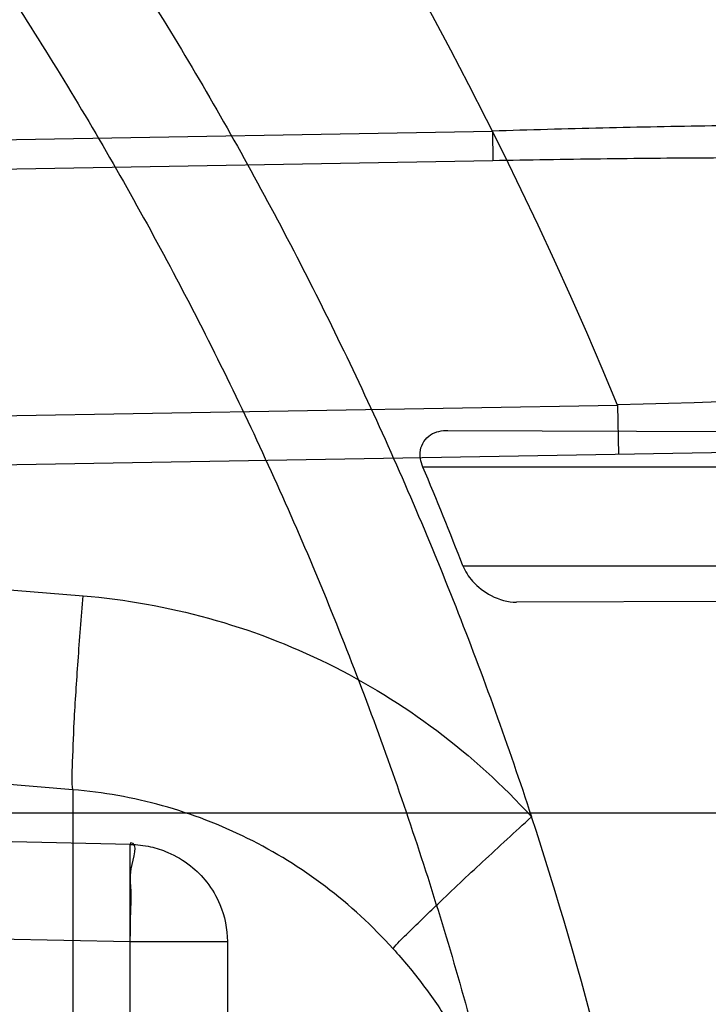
# Model space of a CAD drawing. Header units: millimetres. Extents: x 0 to 297, y 0 to 210.
# Tile 95 of 256: x 143.3398 to 143.3955, y 93.4899 to 93.5696. Entities that reach past the tile are written whole.
import ezdxf

# ---------------------------------------------------------------- set-up
doc = ezdxf.new("R2010")
doc.units = ezdxf.units.MM
doc.header["$LTSCALE"] = 16.335
doc.layers.get('0').update_dxf_attribs({"linetype": 'CONTINUOUS'})
for name, color, linetype in [('01_GLOBAL', 7, 'CONTINUOUS'), ('INTFCLR_1', 7, 'CONTINUOUS'), ('INTFCLR_144815', 7, 'CONTINUOUS')]:
    doc.layers.add(name, color=color, linetype=linetype)

msp = doc.modelspace()

# ---------------------------------------------------------------- linework, layer by layer
at = {"color": 7, "linetype": 'Continuous'}
msp.add_circle((144.2368034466, 92.193132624), 3.04, dxfattribs=at)
at = {"color": 9, "linetype": 'Continuous'}
msp.add_arc((144.2368034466, 92.193132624), 3.001038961, 92.9674534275, 177.0325465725, dxfattribs=at)
at = {"layer": '01_GLOBAL', "color": 7, "linetype": 'Continuous'}
msp.add_circle((144.2368034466, 92.193132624), 3.08, dxfattribs=at)
at = {"layer": 'INTFCLR_1', "color": 9, "linetype": 'Continuous'}
for p, q in [((143.0765797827, 93.5552838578), (143.3780296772, 93.56055118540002)), ((143.3780296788, 93.56055109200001), (143.3780715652, 93.5581536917)), ((143.3780715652, 93.5581536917), (143.076579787, 93.5528861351)), ((143.076579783, 93.54511452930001), (143.3449021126, 93.52292941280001)), ((143.1044401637, 93.53342428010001), (143.388165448, 93.5383767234)), ((143.388165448, 93.5383767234), (143.3882352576, 93.5343773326)), ((143.3744359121, 93.5363165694), (143.4103485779, 93.53619121)), ((143.4519711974, 93.5354898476), (143.1045099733, 93.5294248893)), ((143.4086171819, 93.5333562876), (143.3724074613, 93.5333562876)), ((143.375647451, 93.5253562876), (143.4115058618, 93.5253562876)), ((143.4152219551, 93.5225383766), (143.3799851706, 93.52241537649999)), ((143.3440660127, 93.5072324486), (143.2543923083, 93.51464674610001)), ((143.3487194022, 93.50281193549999), (143.0765797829, 93.5084730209)), ((143.3440660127, 93.5072324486), (143.3440660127, 93.4819887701)), ((143.068579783, 93.50535628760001), (143.4921648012, 93.50535628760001)), ((143.348746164, 93.50293294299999), (143.3487194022, 93.50281193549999)), ((143.3487194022, 93.31590063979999), (143.3487194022, 93.50281193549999)), ((143.0765797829, 93.50059575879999), (143.3487194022, 93.4949346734)), ((143.3487194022, 93.4949346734), (143.356579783, 93.4949346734)), ((143.356579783, 93.4949346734), (143.356579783, 93.3237779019))]:
    msp.add_line(p, q, dxfattribs=at)
at = {"layer": 'INTFCLR_1', "color": 6, "linetype": 'Continuous'}
for centre, radius, start, end in [((143.076579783, 93.4093562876), 0.4827613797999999, 270, 90.00000002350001), ((143.076579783, 93.4093562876), 0.4587930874, 270, 90.00000002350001), ((143.0767004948, 93.4089392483), 0.320814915, 21.2771192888, 22.8186498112), ((143.0892890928, 93.40936100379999), 0.3071908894, 10.5930042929, 18.1483713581)]:
    msp.add_arc(centre, radius, start, end, dxfattribs=at)
at = {"layer": 'INTFCLR_1', "color": 9, "linetype": 'Continuous'}
for centre, radius, start, end in [((143.076579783, 93.4093562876), 0.3372409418, 22.4933176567, 89.9999999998), ((143.9636209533, 74.6768241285), 18.8703294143, 91.5470291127, 91.74752044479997)]:
    msp.add_arc(centre, radius, start, end, dxfattribs=at)
for points, knots in [([(143.505791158, 93.2600745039), (143.5067409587, 93.2626590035), (143.5086022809, 93.26787776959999), (143.5121486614, 93.2784613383), (143.5179028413, 93.2974584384), (143.5232385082, 93.319755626), (143.5267617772, 93.3396835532), (143.5282429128, 93.3498591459), (143.5290073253, 93.35574456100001), (143.5307716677, 93.37052008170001), (143.5326049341, 93.3957667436), (143.5323109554, 93.4255533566), (143.5309256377, 93.444856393), (143.5300542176, 93.4537694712), (143.5294126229, 93.45969752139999), (143.5274302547, 93.4756973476), (143.5229291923, 93.50131752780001), (143.5164430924, 93.5263308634), (143.5118037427, 93.5411769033), (143.5100588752, 93.5464871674), (143.5074043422, 93.5543094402), (143.501415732, 93.57066310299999), (143.4910739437, 93.59466517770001), (143.4792964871, 93.6173411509), (143.4710860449, 93.6312983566), (143.4672487, 93.637511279), (143.4646994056, 93.64156113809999), (143.4578048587, 93.6522122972), (143.446251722, 93.6685591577), (143.4302039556, 93.688459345), (143.4166114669, 93.7033760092), (143.4071163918, 93.7129106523), (143.4018664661, 93.7179588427), (143.3945821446, 93.7247669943), (143.3843862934, 93.7336815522), (143.373349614, 93.7423309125), (143.3667450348, 93.7470278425), (143.3640805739, 93.74883137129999), (143.3625174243, 93.7498684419), (143.360134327, 93.7513983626), (143.3576340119, 93.7529030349), (143.3554317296, 93.7540584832), (143.3541938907, 93.75463331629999), (143.3532081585, 93.75498488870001), (143.3525262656, 93.7551440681), (143.3519536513, 93.75505755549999), (143.3518421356, 93.7545186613), (143.35211692, 93.75392300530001), (143.35259409, 93.7530975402), (143.3533650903, 93.7520584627), (143.354392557, 93.75079155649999), (143.3556852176, 93.7493056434), (143.3572290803, 93.7475999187), (143.358673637, 93.7460457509), (143.3599466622, 93.7446920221), (143.3621637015, 93.7423493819), (143.3658426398, 93.73850358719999), (143.3733257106, 93.73065133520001), (143.3814986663, 93.7218418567), (143.3889438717, 93.71342202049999), (143.3935459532, 93.708067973), (143.4009463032, 93.699278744), (143.4122758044, 93.6850353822), (143.4271285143, 93.6643128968), (143.4378788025, 93.6473958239), (143.4449171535, 93.6353542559), (143.4496927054, 93.62688497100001), (143.457931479, 93.6114260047), (143.4689344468, 93.588081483), (143.4765250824, 93.5686183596), (143.480055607, 93.5585271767)], [0, 0, 0, 0, 0.0103790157, 0.0208837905, 0.0420711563, 0.0851838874, 0.1071959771, 0.1183352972, 0.1239410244, 0.1295662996, 0.174425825, 0.2192336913, 0.2417180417, 0.247353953, 0.2529903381, 0.2641931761, 0.3081223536, 0.3509244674, 0.3614867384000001, 0.3667496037, 0.3719933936, 0.3926231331, 0.4323811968, 0.4704128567, 0.4888542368, 0.4934078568, 0.4979383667, 0.5068920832, 0.5412323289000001, 0.5733304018, 0.6031976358, 0.6172527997, 0.6240454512, 0.6306500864, 0.6548352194, 0.6750684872, 0.6834752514, 0.6853781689, 0.6871962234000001, 0.6905460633, 0.6960524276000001, 0.6981915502, 0.6999110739, 0.7012078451, 0.7020914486, 0.7026255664, 0.703100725, 0.7038824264, 0.7050749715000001, 0.7066970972, 0.7087489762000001, 0.7112252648, 0.7141188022, 0.7174211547, 0.7192230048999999, 0.7211233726, 0.7295789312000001, 0.7392839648, 0.7620096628, 0.7748693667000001, 0.7816473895, 0.7886214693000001, 0.8181786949, 0.8502212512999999, 0.8846823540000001, 0.8936821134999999, 0.9027944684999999, 0.9213301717, 0.9597016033, 1, 1, 1, 1]), ([(143.4875537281, 93.5578460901), (143.4839524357, 93.5678952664), (143.4762085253, 93.5872775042), (143.4649935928, 93.6105026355), (143.456598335, 93.62587873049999), (143.4517307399, 93.6343047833), (143.444552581, 93.6462915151), (143.4335886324, 93.66312940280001), (143.4184487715, 93.68374129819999), (143.4069045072, 93.6979009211), (143.3993634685, 93.7066377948), (143.3946716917, 93.7119620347), (143.3870801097, 93.72033527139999), (143.3787500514, 93.7290894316), (143.3711186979, 93.73689321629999), (143.3673713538, 93.740707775), (143.3651042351, 93.7430406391), (143.3638188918, 93.7443688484), (143.3617741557, 93.7465255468), (143.3599399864, 93.74843552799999), (143.3558618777, 93.7533565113), (143.3574002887, 93.7533562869)], [0, 0, 0, 0, 0.1351411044, 0.2639657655, 0.326251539, 0.3568857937, 0.3871506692, 0.5031238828, 0.6110823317, 0.7107727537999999, 0.7343091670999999, 0.7571888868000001, 0.8006105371, 0.8773801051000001, 0.9101731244, 0.9387430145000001, 0.9451630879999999, 0.9512497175, 0.9624026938, 0.9805243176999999, 1, 1, 1, 1]), ([(143.3574002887, 93.7533562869), (143.3579828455, 93.753356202), (143.360948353, 93.7521830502), (143.3643531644, 93.7501915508), (143.3676585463, 93.7481125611), (143.3692467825, 93.74707786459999), (143.3719545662, 93.74527944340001), (143.378664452, 93.7405994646), (143.3898825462, 93.7319854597), (143.4002548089, 93.7231045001), (143.4076654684, 93.7163228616), (143.4130031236, 93.71129788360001), (143.422653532, 93.7018115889), (143.4364709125, 93.68697153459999), (143.4527894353, 93.66717079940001), (143.4645442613, 93.65089855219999), (143.4715593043, 93.6402954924), (143.474151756, 93.63626614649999), (143.4780526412, 93.63008701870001), (143.4863962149, 93.616211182), (143.4983688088, 93.5936629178), (143.5088888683, 93.5697819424), (143.5149812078, 93.55350851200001), (143.5176807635, 93.5457272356), (143.5194547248, 93.5404463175), (143.524169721, 93.5256878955), (143.5307635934, 93.5008186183), (143.5353421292, 93.4753316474), (143.5373581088, 93.459416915), (143.5380104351, 93.45352171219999), (143.5388963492, 93.444658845), (143.5403047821, 93.42546452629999), (143.5406037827, 93.3958405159), (143.5387395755, 93.3707344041), (143.5369460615, 93.35604353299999), (143.5361688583, 93.3501906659), (143.5346627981, 93.3400704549), (143.5310794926, 93.320247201), (143.5256534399, 93.29807146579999), (143.5198047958, 93.2791850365), (143.5161994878, 93.2686605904), (143.5143072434, 93.26347094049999), (143.5133416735, 93.2609008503)], [0, 0, 0, 0, 0.0031306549, 0.0166311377, 0.0214593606, 0.0240790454, 0.0268205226, 0.0389267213, 0.0680356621, 0.1027866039, 0.1122691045, 0.1220183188, 0.1421809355, 0.1849822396, 0.2309158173, 0.2799873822, 0.2927706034, 0.2992370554, 0.3057353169, 0.3320403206, 0.3862319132, 0.4428084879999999, 0.4721383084, 0.4795908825, 0.487069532, 0.5020757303, 0.5628487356, 0.6251729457, 0.6410612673, 0.6490543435, 0.6570463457, 0.6889269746, 0.7524526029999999, 0.8160592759, 0.8240370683, 0.8319876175, 0.8477879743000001, 0.8790177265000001, 0.9402188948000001, 0.970317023, 0.9852457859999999, 1, 1, 1, 1]), ([(143.4782142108, 93.50819878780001), (143.4778432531, 93.5096205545), (143.4772516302, 93.51174120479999), (143.4763913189, 93.514540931), (143.4750599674, 93.518613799), (143.4728492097, 93.52448151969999), (143.4701809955, 93.5300898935), (143.4682125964, 93.5336103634), (143.4668805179, 93.5358474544), (143.4644747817, 93.5395185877), (143.4606652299, 93.5442955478), (143.456701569, 93.5479943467), (143.453888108, 93.55013812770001), (143.4519718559, 93.5514809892), (143.4484919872, 93.5536262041), (143.4431212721, 93.5561295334), (143.4379877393, 93.5577163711), (143.4344326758, 93.55855592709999), (143.4319715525, 93.5590694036), (143.4275405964, 93.5598310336), (143.420994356, 93.5605391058), (143.4142890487, 93.5608813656), (143.4094678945, 93.5609917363), (143.4066374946, 93.561024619), (143.4023062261, 93.5610470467), (143.3957460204, 93.5609864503), (143.3869266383, 93.56079886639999), (143.3810082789, 93.5606392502), (143.3780296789, 93.56055109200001)], [0, 0, 0, 0, 0.0346278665, 0.051871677, 0.0690216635, 0.135606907, 0.1994957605, 0.215141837, 0.2306514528, 0.2608466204, 0.3185308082, 0.3741944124, 0.3880448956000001, 0.4018755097, 0.4293241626, 0.4842905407, 0.5409817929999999, 0.5556132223, 0.5703744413, 0.6002237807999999, 0.6615312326, 0.7254044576, 0.7584008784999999, 0.7751754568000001, 0.7921112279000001, 0.8604747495, 0.9297738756, 1, 1, 1, 1]), ([(143.480055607, 93.5585271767), (143.4837259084, 93.5480364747), (143.4903909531, 93.5264789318), (143.4967360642, 93.4987698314), (143.4998687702, 93.480263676), (143.5011284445, 93.4715333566), (143.5019170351, 93.4656589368), (143.5038463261, 93.4494766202), (143.5057008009, 93.4227915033), (143.5054397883, 93.39601168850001), (143.5044671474, 93.37963975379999), (143.504022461, 93.3736652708), (143.5032714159, 93.3647734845), (143.5012002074, 93.34583974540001), (143.4963788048, 93.31729318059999), (143.49048443, 93.2935876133), (143.4864832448, 93.279982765), (143.4848602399, 93.2746477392), (143.4819377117, 93.26549629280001), (143.4757637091, 93.2478316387), (143.4658991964, 93.2237526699), (143.4557508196, 93.2030768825), (143.4492053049, 93.1910087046), (143.4468307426, 93.1867521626), (143.4433023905, 93.1805423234), (143.4357024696, 93.1677434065), (143.4236423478, 93.1493254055), (143.4088585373, 93.1292209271), (143.3981978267, 93.1161056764), (143.3920521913, 93.10890703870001), (143.3897353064, 93.10622028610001), (143.3858253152, 93.1017514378), (143.3786022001, 93.09371030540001), (143.3707422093, 93.0853343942), (143.3636495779, 93.0779186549), (143.3593994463, 93.0734576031), (143.3560255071, 93.0698150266), (143.3538487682, 93.0672934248), (143.3526496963, 93.0656994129), (143.3521523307, 93.0648535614), (143.3518509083, 93.0642467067), (143.3519780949, 93.06345700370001), (143.3536612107, 93.06380038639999), (143.3555127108, 93.06468782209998), (143.3588652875, 93.0665002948), (143.3620632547, 93.0685373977), (143.3646891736, 93.0702872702), (143.3663741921, 93.0714458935), (143.3692060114, 93.0734278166), (143.3737350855, 93.0767437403), (143.3800639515, 93.0816635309), (143.3895251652, 93.0894491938), (143.3979931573, 93.09704369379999), (143.4054028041, 93.1041496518), (143.4107134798, 93.1093907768), (143.4202844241, 93.1192590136), (143.4339256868, 93.13464747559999), (143.4499433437, 93.1551077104), (143.4614126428, 93.1718688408), (143.4682300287, 93.1827697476), (143.4707469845, 93.1869112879), (143.4745342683, 93.1932658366), (143.4826220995, 93.2075340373), (143.4941655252, 93.2306938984), (143.5021068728, 93.2500492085), (143.505791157, 93.2600745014)], [0, 0, 0, 0, 0.0419354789, 0.08505031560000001, 0.1071497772, 0.1127379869, 0.1183317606, 0.1295131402, 0.1742263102, 0.2191466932, 0.230445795, 0.2361065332, 0.241751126, 0.2641147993, 0.3079545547, 0.3508736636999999, 0.3561840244, 0.3614616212, 0.3719139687, 0.3924297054, 0.4320526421, 0.4700131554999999, 0.4792642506, 0.483852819, 0.4884035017, 0.5062126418, 0.5400088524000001, 0.5714206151, 0.6003317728, 0.6037560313, 0.6071340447, 0.6137178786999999, 0.6261602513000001, 0.6479155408, 0.6570536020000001, 0.6648783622, 0.6711643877, 0.6757843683, 0.6774462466, 0.6786751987, 0.6794900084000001, 0.6799813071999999, 0.6813020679, 0.6842478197, 0.6888651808, 0.6950795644, 0.6987591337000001, 0.70073729, 0.7027989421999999, 0.7117993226, 0.7219139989, 0.7330405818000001, 0.7580265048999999, 0.7648041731, 0.7717766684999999, 0.7861782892, 0.816667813, 0.8493175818, 0.8841610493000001, 0.8932352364, 0.8978283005, 0.9024468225, 0.9211469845, 0.9596997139, 1, 1, 1, 1]), ([(143.4760311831, 93.50755454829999), (143.4756628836, 93.5089095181), (143.4750755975, 93.5109302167), (143.4742230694, 93.5135972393), (143.4729040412, 93.5174808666), (143.4707156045, 93.52307824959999), (143.4680853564, 93.5284222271), (143.4661490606, 93.53177755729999), (143.464837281, 93.5339131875), (143.4624672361, 93.53742225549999), (143.4587207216, 93.541990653), (143.4548405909, 93.5455263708), (143.4520891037, 93.5475804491), (143.4502128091, 93.5488708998), (143.4468054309, 93.5509356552), (143.4415565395, 93.553353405), (143.4365468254, 93.5549008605), (143.433077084, 93.5557266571), (143.4306756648, 93.556235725), (143.4263533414, 93.5569946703), (143.419970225, 93.55772463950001), (143.4134314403, 93.5581088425), (143.4087303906, 93.55825840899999), (143.4059708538, 93.55831623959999), (143.401748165, 93.5583780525), (143.3953515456, 93.5583840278), (143.3867501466, 93.55829536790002), (143.3809773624, 93.55820441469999), (143.3780715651, 93.5581536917)], [0, 0, 0, 0, 0.0341067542, 0.0511005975, 0.068008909, 0.1337310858, 0.1969343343, 0.2124407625, 0.2278215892, 0.257805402, 0.3152480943, 0.3708921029, 0.3847695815, 0.3986396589, 0.4261925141, 0.481455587, 0.5385040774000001, 0.553232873, 0.5680896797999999, 0.5981246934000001, 0.6597952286, 0.7240152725, 0.7571801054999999, 0.774039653, 0.7910593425, 0.8597607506, 0.9294066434, 1, 1, 1, 1]), ([(143.3574002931, 93.0653562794), (143.3572429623, 93.0653562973), (143.3568577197, 93.0654322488), (143.3568775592, 93.06612476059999), (143.3572897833, 93.0668372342), (143.3580025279, 93.06789625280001), (143.3590890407, 93.0692141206), (143.3605161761, 93.0708335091), (143.3622809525, 93.072732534), (143.364262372, 93.0748061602), (143.366417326, 93.0770245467), (143.3695810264, 93.08025667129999), (143.3761156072, 93.0869122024), (143.384127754, 93.09523631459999), (143.391492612, 93.1032318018), (143.3954790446, 93.1076756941), (143.3978410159, 93.1103473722), (143.4041032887, 93.11750254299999), (143.4149655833, 93.130539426), (143.4300350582, 93.1505356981), (143.4423327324, 93.1688638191), (143.4500842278, 93.18160511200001), (143.4536819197, 93.18778553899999), (143.4561024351, 93.19202072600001), (143.4627716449, 93.20402316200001), (143.4731139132, 93.2245897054), (143.4831746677, 93.2485613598), (143.4894718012, 93.2661502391), (143.4924519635, 93.2752607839), (143.4941067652, 93.2805713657), (143.4981845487, 93.2941079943), (143.5041933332, 93.3176982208), (143.5091109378, 93.34612180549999), (143.5112232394, 93.3649740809), (143.5119890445, 93.3738262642), (143.5124424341, 93.37977367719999), (143.5134340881, 93.3960708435), (143.5137003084, 93.4227328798), (143.5118091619, 93.4492982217), (143.5098423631, 93.46540487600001), (143.5090383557, 93.47125249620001), (143.5077538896, 93.4799440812), (143.5045588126, 93.4983716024), (143.498087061, 93.52596105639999), (143.4912937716, 93.5474097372), (143.4875537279, 93.5578460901)], [0, 0, 0, 0, 0.0008731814, 0.0017184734, 0.0032338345, 0.0055641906, 0.008732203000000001, 0.0127298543, 0.0175349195, 0.0231216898, 0.028646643, 0.0346996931, 0.0482229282, 0.0804128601, 0.09881585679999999, 0.1085510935, 0.1135452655, 0.1186072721, 0.1613234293, 0.207686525, 0.2575125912, 0.2837456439, 0.2904463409, 0.297201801, 0.3108185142, 0.3666506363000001, 0.4248611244, 0.4549770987, 0.470314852, 0.4780577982, 0.4858479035, 0.548777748, 0.6130125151, 0.6457681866, 0.6540348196, 0.6623247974, 0.6788712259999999, 0.7446474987, 0.8101274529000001, 0.8265054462, 0.8346996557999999, 0.8428862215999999, 0.8752668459, 0.9384715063, 1, 1, 1, 1]), ([(143.3440660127, 93.5072324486), (143.3439978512, 93.5078336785), (143.3440594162, 93.5096626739), (143.344187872, 93.5131306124), (143.3444978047, 93.5177601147), (143.3447568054, 93.5211698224), (143.3449021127, 93.52292941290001)], [0, 0, 0, 0, 0.1154343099, 0.3475028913, 0.6631716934, 1, 1, 1, 1]), ([(143.3449021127, 93.52292941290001), (143.3483314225, 93.5226457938), (143.3551555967, 93.5214305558), (143.3648640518, 93.51772818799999), (143.3737271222, 93.5122763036), (143.3788677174, 93.5075969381), (143.3811981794, 93.5050444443)], [0, 0, 0, 0, 0.2495636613, 0.4992503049, 0.7493251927, 1, 1, 1, 1]), ([(143.3699917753, 93.49436531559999), (143.368329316, 93.4962047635), (143.3646611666, 93.4995756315), (143.3583297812, 93.5035042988), (143.3513927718, 93.50616563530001), (143.3465157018, 93.50703330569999), (143.3440660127, 93.5072324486)], [0, 0, 0, 0, 0.2512932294, 0.5014782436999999, 0.7508972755, 1, 1, 1, 1]), ([(143.3699917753, 93.49436531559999), (143.3703038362, 93.4947888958), (143.3715522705, 93.4959666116), (143.3739360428, 93.4983312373), (143.3773356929, 93.50148837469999), (143.3798730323, 93.5038333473), (143.3811981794, 93.5050444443)], [0, 0, 0, 0, 0.1019381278, 0.3303588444, 0.6521703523, 1, 1, 1, 1]), ([(143.3487194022, 93.4949346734), (143.3487354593, 93.49570680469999), (143.3487366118, 93.49706688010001), (143.3488516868, 93.49912523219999), (143.3485533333, 93.50069116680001), (143.3494475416, 93.50291835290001), (143.3487461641, 93.50293294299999)], [0, 0, 0, 0, 0.2896316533, 0.5197066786, 0.7369085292, 1, 1, 1, 1]), ([(143.3487194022, 93.50281193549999), (143.3492699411, 93.50280247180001), (143.3503108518, 93.5026779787), (143.3519869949, 93.5021382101), (143.353577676, 93.5011947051), (143.3550225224, 93.49974191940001), (143.3562266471, 93.4977037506), (143.3565797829, 93.49596132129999), (143.356579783, 93.4949346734)], [0, 0, 0, 0, 0.1344155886, 0.2537421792, 0.4279091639, 0.5800974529, 0.7493780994, 1, 1, 1, 1]), ([(143.3699917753, 93.49436531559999), (143.3708398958, 93.4934289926), (143.3724458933, 93.49148908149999), (143.3745825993, 93.4883806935), (143.376111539, 93.48563749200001), (143.3771771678, 93.4833557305), (143.378134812, 93.48102018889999), (143.3791196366, 93.4780231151), (143.3799620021, 93.4743290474), (143.3803829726, 93.4711871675), (143.3805517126, 93.468647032), (143.3805797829, 93.4673693), (143.380579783, 93.46673172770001)], [0, 0, 0, 0, 0.1251649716, 0.2491232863, 0.3732270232, 0.4357970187, 0.4985462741, 0.6232342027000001, 0.7478440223, 0.8734290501, 0.9368323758, 1, 1, 1, 1])]:
    msp.add_open_spline(points, degree=3, knots=knots, dxfattribs=at)
at = {"layer": 'INTFCLR_1', "color": 6, "linetype": 'Continuous'}
for points, knots in [([(143.391388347, 93.7533562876), (143.3904120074, 93.7533562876), (143.3921762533, 93.7499955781), (143.3936912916, 93.7481416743), (143.3961672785, 93.74488846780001), (143.3992225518, 93.74120886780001), (143.403128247, 93.736512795), (143.4076936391, 93.73105931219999), (143.4125904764, 93.7251278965), (143.4174256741, 93.7191674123), (143.4219266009, 93.7134900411), (143.4260587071, 93.708161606), (143.4298162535, 93.70320548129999), (143.4332121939, 93.6986295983), (143.4362702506, 93.6944235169), (143.4390204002, 93.69056916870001), (143.4414908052, 93.687044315), (143.44370074, 93.6838395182), (143.4456749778, 93.6809337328), (143.4474377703, 93.67830292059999), (143.4490168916, 93.6759165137), (143.4504211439, 93.6737705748), (143.4516679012, 93.67184551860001), (143.4527743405, 93.67012138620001), (143.4537663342, 93.6685626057), (143.4546489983, 93.6671650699), (143.4556772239, 93.66552631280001), (143.456672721, 93.66392530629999), (143.4576979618, 93.66226084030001), (143.4585721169, 93.66083168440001), (143.4595323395, 93.65924962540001), (143.4605887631, 93.6574940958), (143.4617562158, 93.65553545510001), (143.4630444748, 93.65335047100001), (143.464465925, 93.65090949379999), (143.4660286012, 93.6481892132), (143.4677482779, 93.64514958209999), (143.4696392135, 93.6417492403), (143.4717186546, 93.63793570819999), (143.4740086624, 93.6336424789), (143.4765248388, 93.62880536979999), (143.4792812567, 93.62335013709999), (143.4822951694, 93.61718591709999), (143.4855914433, 93.610185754), (143.4891913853, 93.6021966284), (143.4931140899, 93.59302320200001), (143.4973740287, 93.58243061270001), (143.5019825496, 93.5700832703), (143.5068772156, 93.55569758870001), (143.5117345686, 93.53967004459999), (143.5162134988, 93.5226760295), (143.5200746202, 93.5054858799), (143.5232856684, 93.4882487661), (143.5258459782, 93.471032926), (143.5277689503, 93.4538356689), (143.5290609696, 93.4366975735), (143.529733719, 93.4196019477), (143.5297948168, 93.4025757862), (143.5292510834, 93.38560341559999), (143.5281065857, 93.3686870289), (143.5263644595, 93.3518401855), (143.5240214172, 93.3350289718), (143.5210770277, 93.31827583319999), (143.5175167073, 93.30154440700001), (143.5133376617, 93.28485591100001), (143.5085942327, 93.268441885), (143.5035656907, 93.2530998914), (143.4986112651, 93.23947982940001), (143.4940105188, 93.2278474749), (143.4897809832, 93.2178519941), (143.485903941, 93.2091976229), (143.4823616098, 93.2016588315), (143.4791285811, 93.19505078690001), (143.4761817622, 93.1892359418), (143.4734988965, 93.1841024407), (143.4710647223, 93.1795662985), (143.4688610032, 93.1755541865), (143.466865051, 93.1719939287), (143.4650570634, 93.1688259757), (143.4634184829, 93.16599997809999), (143.461937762, 93.1634824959), (143.4606041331, 93.16124327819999), (143.4594032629, 93.15924877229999), (143.4583170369, 93.15746207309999), (143.457331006, 93.1558543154), (143.4564183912, 93.15437798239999), (143.4555069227, 93.15291457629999), (143.4545265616, 93.151352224), (143.4534184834, 93.14960100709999), (143.4521719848, 93.1476496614), (143.4507682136, 93.14547482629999), (143.4491853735, 93.14305109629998), (143.4474055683, 93.1403597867), (143.4454085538, 93.13738261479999), (143.4431685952, 93.1340952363), (143.4406602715, 93.13047449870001), (143.4378551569, 93.12649963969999), (143.4347311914, 93.1221597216), (143.4312583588, 93.1174362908), (143.4274059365, 93.11231294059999), (143.4231637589, 93.1068033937), (143.4185304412, 93.1009244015), (143.4135422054, 93.0947465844), (143.408452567, 93.0885653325), (143.4036878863, 93.08286772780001), (143.3995946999, 93.07795220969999), (143.3963986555, 93.0741115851), (143.3938021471, 93.0707181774), (143.3922373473, 93.06880673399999), (143.3903920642, 93.0653562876), (143.391388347, 93.0653562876)], [0, 0, 0, 0, 0.0038604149, 0.007501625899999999, 0.0124785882, 0.0188917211, 0.0268498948, 0.0364677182, 0.0470694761, 0.05724446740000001, 0.066818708, 0.0757144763, 0.0839053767, 0.0914099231, 0.0982451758, 0.1044667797, 0.1101313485, 0.11526428, 0.1198589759, 0.1240215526, 0.1277856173, 0.1311734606, 0.1341617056, 0.1368541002, 0.1392736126, 0.1414672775, 0.143389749, 0.1469230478, 0.1489215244, 0.1511192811, 0.1535471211, 0.1562389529, 0.1592204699, 0.1625628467, 0.1662680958, 0.1703891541, 0.1749670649, 0.1800767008, 0.1857729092, 0.1921414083, 0.199315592, 0.2073311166, 0.2163077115, 0.2264451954, 0.2379233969, 0.2509534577, 0.2658909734, 0.2830621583, 0.3030578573, 0.3259639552, 0.3492662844, 0.3725305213, 0.3956109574, 0.4185782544, 0.4413347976, 0.4640172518, 0.4865192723, 0.5089682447, 0.5313242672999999, 0.5536477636, 0.5759939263, 0.5982772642, 0.6207472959, 0.6432362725, 0.6658996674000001, 0.6887559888, 0.7107777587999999, 0.7297237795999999, 0.7460531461, 0.7602331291, 0.7726347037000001, 0.7835467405, 0.7931663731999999, 0.8017211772, 0.8093215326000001, 0.8160683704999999, 0.8220757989, 0.8274205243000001, 0.8322066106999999, 0.8364980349, 0.8403367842, 0.8437547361, 0.8468031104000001, 0.8495420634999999, 0.8520223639, 0.8542604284, 0.8564046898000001, 0.8588391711, 0.861553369, 0.8645986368, 0.8679945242, 0.8717882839, 0.8760445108, 0.8807522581, 0.8859628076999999, 0.8917731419, 0.8981681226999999, 0.9051985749, 0.9129160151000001, 0.9213486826, 0.9305434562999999, 0.9404096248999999, 0.9509435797, 0.9619432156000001, 0.9720502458, 0.9803711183, 0.9870628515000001, 0.9922716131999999, 0.9960607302, 1, 1, 1, 1]), ([(143.3913883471, 93.0653562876), (143.3925009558, 93.0653562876), (143.3944304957, 93.0666565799), (143.3973970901, 93.0684425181), (143.4007982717, 93.07091395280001), (143.4050037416, 93.07413406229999), (143.4100111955, 93.07824530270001), (143.4155298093, 93.08303751), (143.4211292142, 93.0881607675), (143.4264144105, 93.0932249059), (143.43125736, 93.0980502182), (143.4356657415, 93.10260404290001), (143.4396603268, 93.1068634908), (143.4432708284, 93.1108234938), (143.4465216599, 93.11448276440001), (143.4494397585, 93.1178438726), (143.4520627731, 93.1209293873), (143.4544121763, 93.1237459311), (143.456513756, 93.1263080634), (143.4583900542, 93.12863120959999), (143.4600695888, 93.13073982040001), (143.4615949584, 93.1326788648), (143.4630975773, 93.13461062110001), (143.4646983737, 93.1366936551), (143.4663978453, 93.1389353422), (143.4680793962, 93.14118497), (143.4697311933, 93.1434241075), (143.4714499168, 93.1457859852), (143.4733525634, 93.1484399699), (143.4754791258, 93.1514562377), (143.477855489, 93.15489250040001), (143.4805066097, 93.1588113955), (143.4834545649, 93.163277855), (143.4867221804, 93.1683718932), (143.4903444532, 93.1742054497), (143.4943554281, 93.18090734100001), (143.4987865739, 93.1886348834), (143.5036710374, 93.1975962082), (143.5090369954, 93.2080352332), (143.5149200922, 93.22031723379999), (143.5212054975, 93.234617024), (143.5274896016, 93.2504853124), (143.5333654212, 93.2672157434), (143.5385840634, 93.28417448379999), (143.543100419, 93.30119588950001), (143.5469295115, 93.31826170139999), (143.5500694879, 93.3352816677), (143.5525457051, 93.3523020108), (143.5543635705, 93.36925021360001), (143.5555404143, 93.3861532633), (143.5560867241, 93.4029944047), (143.5560112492, 93.4197765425), (143.5553196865, 93.436509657), (143.5540157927, 93.4531831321), (143.5520992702, 93.46980412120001), (143.5495685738, 93.4863701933), (143.5464237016, 93.5028559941), (143.5426520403, 93.51929845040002), (143.5382472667, 93.5356769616), (143.5331875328, 93.5520104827), (143.527486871, 93.5682159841), (143.5213730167, 93.5836821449), (143.515238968, 93.5976906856), (143.5094946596, 93.6097472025), (143.5042564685, 93.6200023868), (143.4994933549, 93.6288052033), (143.4951738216, 93.63640014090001), (143.4912628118, 93.642992), (143.4877284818, 93.6487368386), (143.4845342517, 93.6537660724), (143.4816534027, 93.65817529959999), (143.4790579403, 93.662051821), (143.4767281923, 93.6654573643), (143.4746357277, 93.668457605), (143.472765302, 93.67109499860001), (143.4710870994, 93.67342680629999), (143.46957943, 93.6754943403), (143.4681380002, 93.6774474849), (143.4666395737, 93.67945477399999), (143.4649885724, 93.68163852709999), (143.463288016, 93.68385659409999), (143.4615819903, 93.6860513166), (143.4598543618, 93.68824549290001), (143.4579581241, 93.69062033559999), (143.4558400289, 93.69323162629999), (143.4534675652, 93.6961063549), (143.4508179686, 93.6992567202), (143.447859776, 93.7026992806), (143.4445666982, 93.7064428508), (143.4409044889, 93.71049854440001), (143.4368464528, 93.7148646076), (143.4323696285, 93.7195302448), (143.4274456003, 93.7244775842), (143.4220754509, 93.7296631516), (143.4163486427, 93.7349445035), (143.410661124, 93.73991840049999), (143.4054543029, 93.74422210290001), (143.4010724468, 93.7475953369), (143.3975442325, 93.7501732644), (143.3944939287, 93.7520163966), (143.3925216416, 93.7533562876), (143.3913883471, 93.7533562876)], [0, 0, 0, 0, 0.0042187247, 0.0081401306, 0.0133978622, 0.0200459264, 0.0282638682, 0.0379443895, 0.0477615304, 0.05703690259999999, 0.0656973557, 0.0736821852, 0.0810680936, 0.0878383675, 0.0940009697, 0.0996271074, 0.1047154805, 0.1093563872, 0.1135342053, 0.1172803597, 0.1206792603, 0.1237557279, 0.1266349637, 0.1299589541, 0.1337168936, 0.1373013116, 0.1406085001, 0.1442672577, 0.148377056, 0.1529904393, 0.1582606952, 0.164218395, 0.1709303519, 0.1785521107, 0.1871652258, 0.1969659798, 0.2081658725, 0.2209392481, 0.2356613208, 0.2526660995, 0.2725685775, 0.2948769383, 0.3173640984, 0.3397873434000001, 0.3621386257, 0.3841211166, 0.4060891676, 0.4277469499, 0.4493218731, 0.470705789, 0.4919793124, 0.5131981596, 0.5343255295, 0.5554668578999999, 0.5765984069, 0.5977513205, 0.6189954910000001, 0.6402209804, 0.6617015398, 0.6832900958, 0.7050415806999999, 0.7268239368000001, 0.7463339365, 0.7630160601, 0.7774553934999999, 0.7899931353, 0.8009638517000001, 0.8105830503, 0.8190545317, 0.8265380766, 0.8331730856, 0.8390248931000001, 0.8442268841, 0.8488182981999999, 0.8528943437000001, 0.8564866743, 0.8597116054, 0.8625968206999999, 0.8656908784, 0.8692094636, 0.8729771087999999, 0.8762884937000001, 0.879749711, 0.8835661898, 0.8878115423, 0.8924986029, 0.8976989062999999, 0.9034198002, 0.9097088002, 0.9166034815, 0.9241390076, 0.9323094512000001, 0.9411199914, 0.9506041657, 0.9606137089, 0.9706541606, 0.9792553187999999, 0.9862062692, 0.9916647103, 0.9957028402, 1, 1, 1, 1]), ([(143.076579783, 93.71611268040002), (143.0795903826, 93.7162409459), (143.0856157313, 93.7164087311), (143.0946569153, 93.7163938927), (143.1036937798, 93.71611257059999), (143.1127183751, 93.71556500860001), (143.1217229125, 93.7147516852), (143.1306995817, 93.71367330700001), (143.1396406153, 93.7123308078), (143.1485382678, 93.7107253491), (143.157384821, 93.70885832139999), (143.1661726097, 93.7067313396), (143.1748940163, 93.70434624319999), (143.1835414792, 93.701705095), (143.1921074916, 93.69881018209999), (143.2005846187, 93.6956640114), (143.2089654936, 93.69226931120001), (143.2172428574, 93.68862901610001), (143.2254096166, 93.68474623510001), (143.2334585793, 93.68062437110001), (143.2413828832, 93.67626692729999), (143.2491754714, 93.6716777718), (143.2568297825, 93.666860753), (143.2643389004, 93.66182021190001), (143.2716964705, 93.6565604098), (143.2788958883, 93.6510860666), (143.2859310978, 93.64540178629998), (143.292795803, 93.6395126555), (143.2994842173, 93.6334236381), (143.3059903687, 93.6271401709), (143.3123087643, 93.6206675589), (143.3184337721, 93.6140115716), (143.3243602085, 93.60717784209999), (143.330082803, 93.60017244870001), (143.3355967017, 93.5930013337), (143.340897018, 93.5856708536), (143.3459792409, 93.5781872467), (143.3508388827, 93.5705571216), (143.355471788, 93.56278700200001), (143.3598738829, 93.55488372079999), (143.3640413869, 93.5468540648), (143.3679706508, 93.538705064), (143.3716582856, 93.5304437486), (143.375101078, 93.5220773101), (143.3782960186, 93.5136130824), (143.3802589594, 93.5079097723), (143.3811981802, 93.5050444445)], [0, 0, 0, 0, 0.0227205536, 0.0454410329, 0.06816134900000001, 0.09088163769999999, 0.1136018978, 0.1363221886, 0.1590426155, 0.1817632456, 0.2044840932, 0.2272051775, 0.2499266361, 0.2726484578, 0.2953706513, 0.3180932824, 0.3408163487, 0.363539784, 0.3862638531, 0.4089891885, 0.4317141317, 0.4544408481, 0.4771673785, 0.4998953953, 0.5226228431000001, 0.5453516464, 0.5680799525, 0.5908095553, 0.6135387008, 0.6362690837, 0.6589990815, 0.6817302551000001, 0.7044610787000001, 0.7271930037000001, 0.7499246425, 0.7726572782, 0.7953897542, 0.8181230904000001, 0.8408563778, 0.8635903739, 0.8863244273, 0.90905904, 0.9317938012, 0.9545290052, 0.9772643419, 1, 1, 1, 1]), ([(143.076579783, 93.7074274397), (143.082523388, 93.7076713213), (143.0944283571, 93.7078023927), (143.1122609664, 93.706931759), (143.1300417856, 93.7049901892), (143.1477625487, 93.70197036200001), (143.1653190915, 93.6978722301), (143.1823313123, 93.6927977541), (143.1989691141, 93.6867470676), (143.2152260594, 93.67972564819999), (143.2312964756, 93.6716018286), (143.2468445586, 93.6625240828), (143.2618072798, 93.6525310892), (143.27613507, 93.6416594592), (143.2897753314, 93.6299495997), (143.3026838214, 93.6174413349), (143.3148106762, 93.6041852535), (143.3261148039, 93.5902268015), (143.3365490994, 93.5756280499), (143.3460835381, 93.56043626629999), (143.3546880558, 93.5447002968), (143.3623299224, 93.52848045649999), (143.3689790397, 93.51184559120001), (143.3746162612, 93.4948500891), (143.3792252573, 93.4775463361), (143.3827898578, 93.4599937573), (143.3852960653, 93.44225909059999), (143.3867342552, 93.42441400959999), (143.3871004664, 93.40653322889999), (143.3863965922, 93.3886799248), (143.3846282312, 93.37091291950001), (143.3818020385, 93.3532852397), (143.3779280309, 93.33585793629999), (143.373019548, 93.3186922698), (143.3670955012, 93.3018544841), (143.3601798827, 93.285410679), (143.3523013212, 93.2694220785), (143.3434867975, 93.2539380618), (143.3337719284, 93.23901886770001), (143.3231929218, 93.2247162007), (143.3117899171, 93.2110788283), (143.2995931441, 93.1981420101), (143.2866555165, 93.18596271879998), (143.2730160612, 93.17457492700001), (143.2587305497, 93.16402387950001), (143.243846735, 93.1543452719), (143.2284243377, 93.1455749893), (143.2125338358, 93.137749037), (143.1965569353, 93.1310271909), (143.180998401, 93.1255102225), (143.1665503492, 93.1212402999), (143.1534700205, 93.1180479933), (143.1418191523, 93.11571979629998), (143.1307532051, 93.1139361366), (143.1193149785, 93.1125203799), (143.1065976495, 93.11146519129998), (143.0921887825, 93.11092295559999), (143.0820095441, 93.1110623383), (143.076579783, 93.1112851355)], [0, 0, 0, 0, 0.0185657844, 0.0371317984, 0.05569073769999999, 0.0743563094, 0.09320240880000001, 0.1119235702, 0.129729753, 0.1484268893, 0.1671582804, 0.1858963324, 0.2045840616, 0.2232805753, 0.241995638, 0.2606572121, 0.2793460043, 0.298034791, 0.3166822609, 0.3353170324, 0.3539796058, 0.3726237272, 0.3912431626, 0.4098577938, 0.4284754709, 0.4470981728, 0.4657246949, 0.4843423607, 0.5029403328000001, 0.5215094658, 0.5400731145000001, 0.5586325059, 0.5771954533, 0.5957587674, 0.6143211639, 0.6328711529, 0.651401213, 0.6699184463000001, 0.6884460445, 0.7069331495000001, 0.7254085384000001, 0.7438945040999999, 0.7623917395, 0.7808314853, 0.7993176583, 0.8177869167, 0.8362093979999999, 0.8546575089, 0.8730374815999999, 0.8902753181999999, 0.9061521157, 0.9200376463, 0.9322836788, 0.9432240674, 0.9550134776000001, 0.9682465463, 0.9830392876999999, 1, 1, 1, 1]), ([(143.3724074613, 93.5333562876), (143.3722298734, 93.53377831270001), (143.3719982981, 93.5347821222), (143.3729139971, 93.5361433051), (143.3739546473, 93.53631824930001), (143.3744359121, 93.5363165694)], [0, 0, 0, 0, 0.3178006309, 0.6659574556, 1, 1, 1, 1]), ([(143.375647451, 93.5253562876), (143.3758236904, 93.52490366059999), (143.376458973, 93.5239409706), (143.377933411, 93.5228134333), (143.3792807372, 93.52241291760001), (143.3799851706, 93.52241537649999)], [0, 0, 0, 0, 0.2655101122, 0.614938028, 1, 1, 1, 1])]:
    msp.add_open_spline(points, degree=3, knots=knots, dxfattribs=at)
at = {"layer": 'INTFCLR_144815', "color": 6, "linetype": 'Continuous'}
for radius in [0.5104906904, 0.4864760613]:
    msp.add_circle((143.076579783, 93.4093562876), radius, dxfattribs=at)
for radius, start, end in [(0.7037433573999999, 313.9937911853, 154.5150993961), (0.6797433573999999, 312.9543589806, 154.5144414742), (0.6572577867, 282.2440355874, 71.2863570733), (0.5288304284, 45.0000000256, 314.9999999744), (0.5278840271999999, 44.999999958, 315.000000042), (0.5271191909, 44.99999997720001, 315.0000000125), (0.5111765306, 47.86578076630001, 312.1342192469), (0.5038693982, 45.72777364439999, 314.2722263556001), (0.4878728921, 45.6663486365, 314.3336513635), (0.4878399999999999, 45.741955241, 314.258044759)]:
    msp.add_arc((143.076579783, 93.4093562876), radius, start, end, dxfattribs=at)
at = {"layer": 'INTFCLR_144815', "color": 9, "linetype": 'Continuous'}
for centre, radius, start, end in [((143.076579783, 93.4093562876), 0.5509009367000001, 52.2436298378, 307.7563701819), ((143.076579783, 93.4093562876), 0.6528896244, 292.4997540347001, 54.0964566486), ((143.076579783, 93.4093562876), 0.518921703, 52.5411294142, 307.4588705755), ((143.076579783, 93.4093562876), 0.5036973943, 45.7280221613, 314.2719778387), ((143.076579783, 93.4093562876), 0.4956986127, 45.73034182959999, 314.2696581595), ((143.0765826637, 93.40935763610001), 0.5889741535, 292.4997540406, 54.09645665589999)]:
    msp.add_arc(centre, radius, start, end, dxfattribs=at)

doc.saveas('drawing.dxf')
